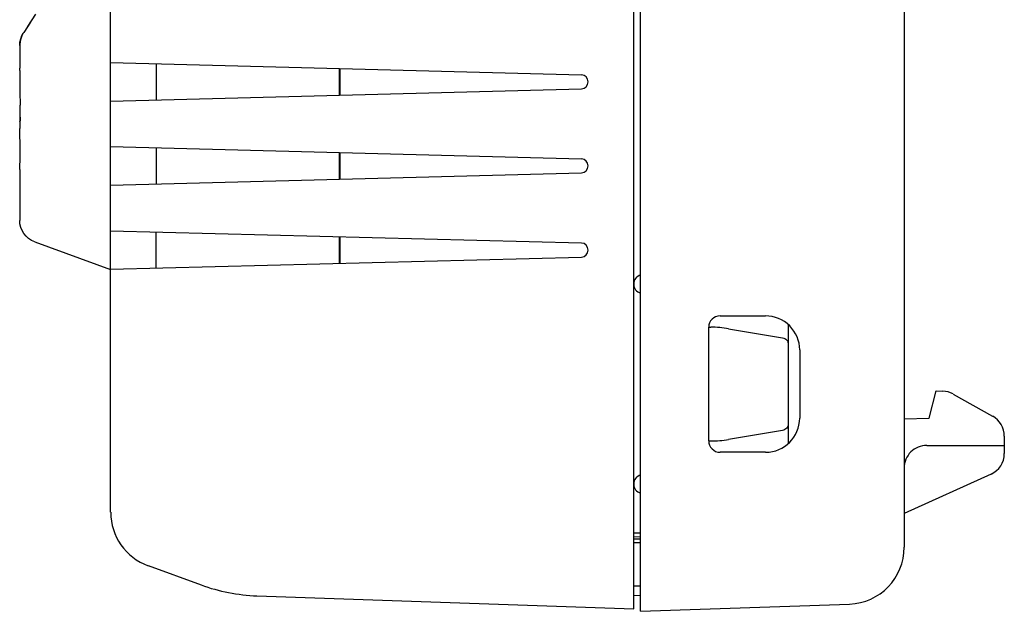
# Model space of a CAD drawing. Header units: inches. Extents: x 0 to 17, y 0 to 11.
# Tile 23 of 29: x 10.1 to 11.8, y 4 to 5. Entities that reach past the tile are written whole.
import ezdxf

# ---------------------------------------------------------------- set-up
doc = ezdxf.new("R2010")
doc.units = ezdxf.units.IN
doc.header["$LTSCALE"] = 0.935
doc.header["$MEASUREMENT"] = 0
doc.layers.get('0').update_dxf_attribs({"linetype": 'CONTINUOUS'})

msp = doc.modelspace()

# ---------------------------------------------------------------- linework, layer by layer
at = {"color": 7, "linetype": 'Continuous'}
for p, q in [((11.145, 4.0168), (11.145, 6.3708)), ((11.1568, 4.0127), (11.1568, 6.3749)), ((11.6135, 6.1064), (11.6135, 4.1236)), ((10.2394, 4.1842), (10.2394, 5.982)), ((10.1093, 5.0473), (10.0957, 5.0258)), ((10.1004, 5.0331), (10.089, 5.0152)), ((10.089, 5.0153), (10.0882, 5.0141)), ((10.082, 4.9928), (10.0824, 4.9987)), ((10.0824, 4.9987), (10.0838, 5.0045)), ((10.0838, 5.0046), (10.0826, 4.9996)), ((10.082, 4.9928), (10.082, 4.9536)), ((10.082, 4.9928), (10.082, 4.9927)), ((10.2394, 4.9634), (11.0544, 4.9421)), ((10.3182, 4.9614), (10.3182, 4.8986)), ((10.082, 4.9497), (10.082, 4.9536)), ((10.6355, 4.9069), (10.6355, 4.9531)), ((10.6362, 4.9531), (10.6362, 4.9069)), ((10.2394, 4.8965), (11.0544, 4.9179)), ((10.0826, 4.8931), (10.0826, 4.8897)), ((10.0826, 4.8689), (10.0826, 4.8897)), ((10.082, 4.8689), (10.0823, 4.862)), ((10.0826, 4.8689), (10.082, 4.8689)), ((10.082, 4.862), (10.082, 4.8493)), ((10.0824, 4.8615), (10.0824, 4.8611)), ((10.0824, 4.8611), (10.0824, 4.8611)), ((10.0822, 4.8417), (10.082, 4.8493)), ((10.2394, 4.8178), (11.0544, 4.7964)), ((10.3182, 4.8157), (10.3182, 4.7529)), ((10.6355, 4.7612), (10.6355, 4.8074)), ((10.6362, 4.8074), (10.6362, 4.7612)), ((10.0822, 4.7779), (10.082, 4.7705)), ((10.0822, 4.7779), (10.0824, 4.7865)), ((10.082, 4.7705), (10.082, 4.6898)), ((10.2394, 4.7508), (11.0544, 4.7722)), ((10.2394, 4.6721), (11.0544, 4.6508)), ((10.3182, 4.6072), (10.3182, 4.67)), ((10.6355, 4.6155), (10.6355, 4.6617)), ((10.6362, 4.6617), (10.6362, 4.6156)), ((10.1079, 4.6528), (10.2394, 4.6049)), ((10.2394, 4.6052), (11.0544, 4.6265)), ((11.2946, 4.5245), (11.3733, 4.5245)), ((11.2749, 4.5048), (11.2787, 4.5048)), ((11.2749, 4.3079), (11.2749, 4.5048)), ((11.3093, 4.5022), (11.4028, 4.4867)), ((11.4127, 4.5093), (11.4127, 4.3034)), ((11.4324, 4.4654), (11.4324, 4.3473)), ((11.6568, 4.3471), (11.6686, 4.3945)), ((11.6686, 4.3945), (11.68, 4.3941)), ((11.6979, 4.3891), (11.7665, 4.3507)), ((11.6135, 4.3463), (11.6568, 4.3471)), ((11.4028, 4.3261), (11.3093, 4.3105)), ((11.7867, 4.3163), (11.7867, 4.2858)), ((11.2749, 4.3079), (11.2787, 4.3079)), ((11.6524, 4.3001), (11.7867, 4.3001)), ((11.3733, 4.2882), (11.2946, 4.2882)), ((11.7638, 4.2503), (11.6135, 4.1819)), ((11.145, 4.1486), (11.1568, 4.1485)), ((11.145, 4.1421), (11.1568, 4.1419)), ((11.145, 4.1381), (11.1568, 4.1383)), ((11.145, 4.1316), (11.1568, 4.1318)), ((10.3042, 4.0918), (10.396, 4.0584)), ((11.1568, 4.0562), (11.145, 4.056)), ((11.145, 4.0402), (11.1568, 4.0404)), ((10.4927, 4.0396), (11.145, 4.0168)), ((11.1568, 4.0127), (11.5185, 4.0253))]:
    msp.add_line(p, q, dxfattribs=at)
for points in [[(10.0838, 5.0045), (10.0859, 5.01), (10.0882, 5.0141)], [(10.0882, 5.0141), (10.0857, 5.0095), (10.0838, 5.0046)], [(10.0826, 4.9996), (10.082, 4.9944), (10.082, 4.9928)], [(10.0825, 4.8978), (10.0826, 4.8947), (10.0826, 4.8931)], [(10.0824, 4.8611), (10.0824, 4.8611), (10.0823, 4.8614), (10.0823, 4.862)], [(10.0826, 4.8689), (10.0826, 4.8674), (10.0826, 4.8658), (10.0826, 4.8644), (10.0825, 4.8632), (10.0825, 4.8622), (10.0824, 4.8615)], [(10.0826, 4.8099), (10.0826, 4.8161), (10.0825, 4.8221), (10.0825, 4.8278), (10.0824, 4.8331), (10.0822, 4.8417)], [(10.0824, 4.7865), (10.0825, 4.7919), (10.0825, 4.7976), (10.0826, 4.8036), (10.0826, 4.8099)], [(10.1079, 4.6528), (10.1025, 4.6553), (10.0974, 4.6585), (10.093, 4.6625), (10.0892, 4.667), (10.0861, 4.6722), (10.0838, 4.6778), (10.0824, 4.6837), (10.082, 4.6898)], [(11.4028, 4.4867), (11.4049, 4.4861), (11.4067, 4.4853), (11.4084, 4.4841), (11.4099, 4.4827), (11.4111, 4.481), (11.4119, 4.4791), (11.4125, 4.4771), (11.4127, 4.475)], [(11.4127, 4.3377), (11.4125, 4.3356), (11.4119, 4.3336), (11.4111, 4.3317), (11.4099, 4.3301), (11.4084, 4.3286), (11.4067, 4.3274), (11.4049, 4.3266), (11.4028, 4.3261)]]:
    msp.add_lwpolyline(points, dxfattribs=at)
for centre, radius, start, end in [((11.0541, 4.93), 0.0121, 271.4907, 88.5), ((11.0541, 4.7843), 0.0121, 271.4907, 88.5), ((11.0541, 4.6386), 0.0121, 271.4907, 88.5), ((11.1607, 4.5799), 0.0157, 104.5531, 180), ((11.1607, 4.5793), 0.0157, 180, 255.4376), ((11.2946, 4.5048), 0.0197, 90, 180), ((11.3733, 4.4654), 0.0591, 0, 90.0018), ((11.6787, 4.3548), 0.0394, 60.7512, 88), ((11.3733, 4.3473), 0.0591, 270, 359.9982), ((11.7473, 4.3163), 0.0394, 0, 60.7512), ((11.2946, 4.3079), 0.0197, 180, 270), ((11.6524, 4.2611), 0.039, 89.9996, 180), ((11.7477, 4.2858), 0.039, 294.444, 360), ((11.1607, 4.2334), 0.0157, 104.5624, 180), ((11.1607, 4.2329), 0.0157, 180, 255.447), ((10.3379, 4.1842), 0.0984, 180, 250), ((11.515, 4.1236), 0.0984, 272, 360), ((10.5037, 4.3543), 0.315, 249.9999, 268.0008)]:
    msp.add_arc(centre, radius, start, end, dxfattribs=at)
for centre, major_axis, ratio, start_param, end_param in [((11.268, 4.9615), (0, 2.0543), 0.57735, -4.706639, -4.681413), ((11.2772, 4.3179), (0.1327, 0.1327), 0.992433, 0.616661, 0.7816), ((11.2772, 4.4948), (0.1327, -0.1327), 0.992433, -0.7816, -0.616661)]:
    msp.add_ellipse(centre, major_axis=major_axis, ratio=ratio, start_param=start_param, end_param=end_param, dxfattribs=at)

doc.saveas('drawing.dxf')
